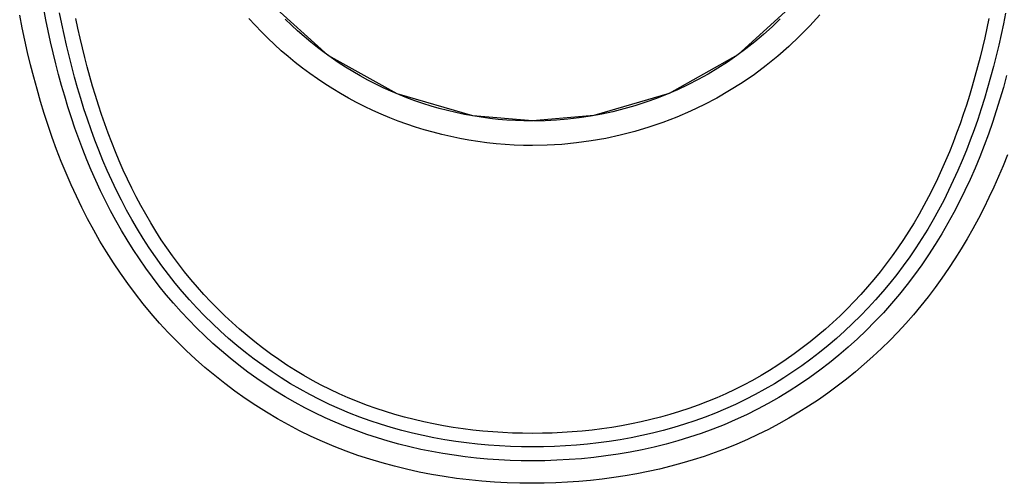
# Model space of a CAD drawing. Header units: millimetres. Extents: x 6 to 204, y 6 to 291.
# Tile 31 of 43: x 126 to 139, y 209 to 215. Entities that reach past the tile are written whole.
import ezdxf

# ---------------------------------------------------------------- set-up
doc = ezdxf.new("R2010")
doc.units = ezdxf.units.MM
doc.header["$LTSCALE"] = 19.36
doc.layers.get('0').update_dxf_attribs({"linetype": 'CONTINUOUS'})

msp = doc.modelspace()

# ---------------------------------------------------------------- linework, layer by layer
at = {"color": 7}
for p, q in [((129.9853, 214.4965), (129.2037, 215.2014)), ((136.2222, 215.2112), (135.4448, 214.5058)), ((129.0093, 214.9016), (128.9272, 214.9919)), ((129.4927, 214.902), (129.4106, 214.9816)), ((136.0116, 214.9864), (135.9023, 214.881)), ((136.5395, 215.0412), (136.4074, 214.8946)), ((129.0936, 214.8133), (129.0093, 214.9016)), ((129.18, 214.7272), (129.0936, 214.8133)), ((129.5767, 214.8245), (129.4927, 214.902)), ((129.6625, 214.749), (129.5767, 214.8245)), ((135.9023, 214.881), (135.7895, 214.7792)), ((136.4074, 214.8946), (136.2697, 214.7534)), ((129.2684, 214.6432), (129.18, 214.7272)), ((129.7502, 214.6757), (129.6625, 214.749)), ((129.8397, 214.6045), (129.7502, 214.6757)), ((135.6735, 214.6811), (135.5544, 214.5868)), ((135.7895, 214.7792), (135.6735, 214.6811)), ((136.2697, 214.7534), (136.1265, 214.6177)), ((129.3589, 214.5614), (129.2684, 214.6432)), ((129.4513, 214.4818), (129.3589, 214.5614)), ((129.9308, 214.5355), (129.8397, 214.6045)), ((135.5544, 214.5868), (135.4322, 214.4964)), ((136.1265, 214.6177), (135.9781, 214.4879)), ((129.5456, 214.4045), (129.4513, 214.4818)), ((130.0237, 214.4688), (129.9308, 214.5355)), ((130.9033, 213.9854), (129.9853, 214.4965)), ((130.1181, 214.4045), (130.0237, 214.4688)), ((135.4448, 214.5058), (134.5302, 213.9925)), ((135.4322, 214.4964), (135.3072, 214.4101)), ((135.9781, 214.4879), (135.8247, 214.3639))]:
    msp.add_line(p, q, dxfattribs=at)
for p, q in [((126.2202, 214.9725), (126.1918, 215.1194)), ((125.9029, 214.8679), (125.87, 215.0335)), ((126.2504, 214.8259), (126.2202, 214.9725)), ((126.4317, 214.921), (126.403, 215.0647)), ((126.6473, 214.8599), (126.6202, 214.9895)), ((138.794, 214.9907), (138.7668, 214.8611)), ((139.0171, 215.0639), (138.9883, 214.9202)), ((125.938, 214.7027), (125.9029, 214.8679)), ((126.2822, 214.6796), (126.2504, 214.8259)), ((126.4621, 214.7776), (126.4317, 214.921)), ((126.6759, 214.7305), (126.6473, 214.8599)), ((138.7668, 214.8611), (138.7382, 214.7318)), ((138.9883, 214.9202), (138.9577, 214.7768)), ((125.9753, 214.538), (125.938, 214.7027)), ((126.3159, 214.5337), (126.2822, 214.6796)), ((126.4943, 214.6346), (126.4621, 214.7776)), ((126.7059, 214.6015), (126.6759, 214.7305)), ((138.7382, 214.7318), (138.7081, 214.6028)), ((138.9577, 214.7768), (138.9255, 214.6338)), ((126.5282, 214.492), (126.4943, 214.6346)), ((126.7374, 214.4728), (126.7059, 214.6015)), ((138.7081, 214.6028), (138.6765, 214.4741)), ((138.9255, 214.6338), (138.8914, 214.4912)), ((126.0149, 214.3738), (125.9753, 214.538)), ((126.3514, 214.3882), (126.3159, 214.5337)), ((126.564, 214.3497), (126.5282, 214.492)), ((126.7705, 214.3444), (126.7374, 214.4728)), ((138.6765, 214.4741), (138.6434, 214.3457)), ((138.8914, 214.4912), (138.8555, 214.3489)), ((126.0568, 214.2102), (126.0149, 214.3738)), ((126.3888, 214.2431), (126.3514, 214.3882)), ((126.6018, 214.2079), (126.564, 214.3497)), ((126.8051, 214.2164), (126.7705, 214.3444)), ((129.6417, 214.3295), (129.5456, 214.4045)), ((129.7396, 214.2568), (129.6417, 214.3295)), ((130.2141, 214.3424), (130.1181, 214.4045)), ((130.3115, 214.2827), (130.2141, 214.3424)), ((130.4104, 214.2255), (130.3115, 214.2827)), ((135.1794, 214.3278), (135.049, 214.2497)), ((135.3072, 214.4101), (135.1794, 214.3278)), ((135.8247, 214.3639), (135.6665, 214.246)), ((138.6434, 214.3457), (138.6087, 214.2178)), ((138.8555, 214.3489), (138.8176, 214.2072)), ((126.1012, 214.0471), (126.0568, 214.2102)), ((126.4283, 214.0985), (126.3888, 214.2431)), ((126.6415, 214.0667), (126.6018, 214.2079)), ((126.8414, 214.0889), (126.8051, 214.2164)), ((129.8393, 214.1865), (129.7396, 214.2568)), ((129.9406, 214.1187), (129.8393, 214.1865)), ((130.5107, 214.1706), (130.4104, 214.2255)), ((130.6123, 214.1182), (130.5107, 214.1706)), ((134.916, 214.1759), (134.7807, 214.1064)), ((135.049, 214.2497), (134.916, 214.1759)), ((135.6665, 214.246), (135.5039, 214.1343)), ((138.6087, 214.2178), (138.5723, 214.0903)), ((138.8176, 214.2072), (138.7778, 214.0659)), ((139.0304, 214.2298), (138.987, 214.0722)), ((126.1481, 213.8847), (126.1012, 214.0471)), ((126.4697, 213.9544), (126.4283, 214.0985)), ((126.6833, 213.926), (126.6415, 214.0667)), ((126.8795, 213.9619), (126.8414, 214.0889)), ((130.0435, 214.0533), (129.9406, 214.1187)), ((130.148, 213.9905), (130.0435, 214.0533)), ((130.7152, 214.0683), (130.6123, 214.1182)), ((130.8192, 214.021), (130.7152, 214.0683)), ((130.9244, 213.9761), (130.8192, 214.021)), ((134.6432, 214.0413), (134.5035, 213.9808)), ((134.7807, 214.1064), (134.6432, 214.0413)), ((135.3371, 214.0291), (135.1662, 213.9303)), ((135.5039, 214.1343), (135.3371, 214.0291)), ((138.5723, 214.0903), (138.5343, 213.9633)), ((138.7778, 214.0659), (138.7359, 213.9252)), ((138.987, 214.0722), (138.9412, 213.9153)), ((126.5133, 213.811), (126.4697, 213.9544)), ((126.7271, 213.786), (126.6833, 213.926)), ((126.9192, 213.8355), (126.8795, 213.9619)), ((130.2539, 213.9302), (130.148, 213.9905)), ((130.3613, 213.8724), (130.2539, 213.9302)), ((131.9114, 213.6924), (130.9033, 213.9854)), ((131.0307, 213.9339), (130.9244, 213.9761)), ((131.138, 213.8942), (131.0307, 213.9339)), ((131.2463, 213.8572), (131.138, 213.8942)), ((134.5302, 213.9925), (133.5243, 213.6958)), ((134.3619, 213.9249), (134.2185, 213.8737)), ((134.5035, 213.9808), (134.3619, 213.9249)), ((135.1662, 213.9303), (134.9916, 213.8383)), ((138.5343, 213.9633), (138.4945, 213.8369)), ((138.7359, 213.9252), (138.6919, 213.7852)), ((138.9412, 213.9153), (138.8928, 213.7591)), ((126.1976, 213.723), (126.1481, 213.8847)), ((126.5591, 213.6683), (126.5133, 213.811)), ((126.7732, 213.6467), (126.7271, 213.786)), ((126.9608, 213.7097), (126.9192, 213.8355)), ((130.4701, 213.8173), (130.3613, 213.8724)), ((130.5801, 213.7648), (130.4701, 213.8173)), ((130.6914, 213.7149), (130.5801, 213.7648)), ((131.3554, 213.8229), (131.2463, 213.8572)), ((131.4654, 213.7912), (131.3554, 213.8229)), ((131.5761, 213.7623), (131.4654, 213.7912)), ((131.6876, 213.7361), (131.5761, 213.7623)), ((133.927, 213.7853), (133.7793, 213.7482)), ((134.0735, 213.8271), (133.927, 213.7853)), ((134.2185, 213.8737), (134.0735, 213.8271)), ((134.9916, 213.8383), (134.8134, 213.7531)), ((138.4945, 213.8369), (138.4529, 213.7111)), ((138.6919, 213.7852), (138.6458, 213.646)), ((138.8928, 213.7591), (138.8417, 213.6038)), ((126.2499, 213.5622), (126.1976, 213.723)), ((126.6072, 213.5263), (126.5591, 213.6683)), ((126.8214, 213.5082), (126.7732, 213.6467)), ((127.0042, 213.5845), (126.9608, 213.7097)), ((130.8039, 213.6677), (130.6914, 213.7149)), ((130.9175, 213.6233), (130.8039, 213.6677)), ((131.0322, 213.5816), (130.9175, 213.6233)), ((131.7996, 213.7126), (131.6876, 213.7361)), ((131.9122, 213.6918), (131.7996, 213.7126)), ((132.708, 213.6242), (131.9114, 213.6924)), ((132.0252, 213.6738), (131.9122, 213.6918)), ((132.1385, 213.6585), (132.0252, 213.6738)), ((132.2522, 213.6459), (132.1385, 213.6585)), ((132.366, 213.6362), (132.2522, 213.6459)), ((132.48, 213.6292), (132.366, 213.6362)), ((132.594, 213.625), (132.48, 213.6292)), ((132.708, 213.6236), (132.594, 213.625)), ((133.5243, 213.6958), (132.708, 213.6242)), ((132.8776, 213.6267), (132.7265, 213.6236)), ((133.0288, 213.6348), (132.8776, 213.6267)), ((133.1799, 213.6477), (133.0288, 213.6348)), ((133.3307, 213.6656), (133.1799, 213.6477)), ((133.481, 213.6883), (133.3307, 213.6656)), ((133.6306, 213.7158), (133.481, 213.6883)), ((133.7793, 213.7482), (133.6306, 213.7158)), ((134.632, 213.6749), (134.4475, 213.6039)), ((134.8134, 213.7531), (134.632, 213.6749)), ((138.4529, 213.7111), (138.4094, 213.5859)), ((138.6458, 213.646), (138.5974, 213.5075)), ((126.3049, 213.4024), (126.2499, 213.5622)), ((126.6576, 213.3852), (126.6072, 213.5263)), ((126.872, 213.3706), (126.8214, 213.5082)), ((127.0495, 213.46), (127.0042, 213.5845)), ((131.1479, 213.5427), (131.0322, 213.5816)), ((131.2645, 213.5065), (131.1479, 213.5427)), ((131.3819, 213.4733), (131.2645, 213.5065)), ((134.2604, 213.5401), (134.0709, 213.4836)), ((134.4475, 213.6039), (134.2604, 213.5401)), ((138.4094, 213.5859), (138.3641, 213.4615)), ((138.5974, 213.5075), (138.5467, 213.3698)), ((138.8417, 213.6038), (138.7879, 213.4495)), ((126.3628, 213.2436), (126.3049, 213.4024)), ((126.7103, 213.245), (126.6576, 213.3852)), ((126.9249, 213.2339), (126.872, 213.3706)), ((127.0968, 213.3363), (127.0495, 213.46)), ((131.5002, 213.4428), (131.3819, 213.4733)), ((131.6191, 213.4152), (131.5002, 213.4428)), ((131.7387, 213.3905), (131.6191, 213.4152)), ((131.8588, 213.3687), (131.7387, 213.3905)), ((131.9794, 213.3497), (131.8588, 213.3687)), ((133.6863, 213.3927), (133.4919, 213.3584)), ((133.8794, 213.4344), (133.6863, 213.3927)), ((134.0709, 213.4836), (133.8794, 213.4344)), ((138.3641, 213.4615), (138.3168, 213.3377)), ((138.5467, 213.3698), (138.4937, 213.2331)), ((138.7879, 213.4495), (138.7313, 213.2962)), ((126.4237, 213.086), (126.3628, 213.2436)), ((126.7656, 213.1058), (126.7103, 213.245)), ((126.9802, 213.0981), (126.9249, 213.2339)), ((127.146, 213.2133), (127.0968, 213.3363)), ((132.1004, 213.3336), (131.9794, 213.3497)), ((132.2216, 213.3204), (132.1004, 213.3336)), ((132.3431, 213.3102), (132.2216, 213.3204)), ((132.4647, 213.3028), (132.3431, 213.3102)), ((132.5863, 213.2984), (132.4647, 213.3028)), ((132.7079, 213.2969), (132.5863, 213.2984)), ((132.9041, 213.3008), (132.7079, 213.2969)), ((133.1004, 213.3124), (132.9041, 213.3008)), ((133.2965, 213.3316), (133.1004, 213.3124)), ((133.4919, 213.3584), (133.2965, 213.3316)), ((138.3168, 213.3377), (138.2676, 213.2148)), ((138.4937, 213.2331), (138.4383, 213.0974)), ((138.7313, 213.2962), (138.6718, 213.1441)), ((126.8234, 212.9677), (126.7656, 213.1058)), ((127.038, 212.9634), (126.9802, 213.0981)), ((127.1973, 213.0913), (127.146, 213.2133)), ((138.2676, 213.2148), (138.2163, 213.0928)), ((138.6718, 213.1441), (138.6092, 212.9931)), ((139.0402, 213.1716), (138.9828, 213.0276)), ((126.4877, 212.9296), (126.4237, 213.086)), ((126.8838, 212.8308), (126.8234, 212.9677)), ((127.2506, 212.9701), (127.1973, 213.0913)), ((127.3061, 212.8499), (127.2506, 212.9701)), ((138.163, 212.9716), (138.1075, 212.8514)), ((138.2163, 213.0928), (138.163, 212.9716)), ((138.4383, 213.0974), (138.3804, 212.9627)), ((138.6092, 212.9931), (138.5434, 212.8435)), ((138.9828, 213.0276), (138.9228, 212.8846)), ((126.5549, 212.7745), (126.4877, 212.9296)), ((127.0983, 212.8299), (127.038, 212.9634)), ((127.3638, 212.7307), (127.3061, 212.8499)), ((138.1075, 212.8514), (138.0499, 212.7322)), ((138.3804, 212.9627), (138.32, 212.8292)), ((138.5434, 212.8435), (138.4745, 212.6953)), ((138.9228, 212.8846), (138.8602, 212.7427)), ((126.6253, 212.6209), (126.5549, 212.7745)), ((126.9468, 212.695), (126.8838, 212.8308)), ((127.1611, 212.6975), (127.0983, 212.8299)), ((127.4237, 212.6126), (127.3638, 212.7307)), ((138.0499, 212.7322), (137.99, 212.6141)), ((138.32, 212.8292), (138.257, 212.6968)), ((138.8602, 212.7427), (138.7948, 212.602)), ((126.699, 212.4688), (126.6253, 212.6209)), ((127.0126, 212.5606), (126.9468, 212.695)), ((127.2267, 212.5664), (127.1611, 212.6975)), ((127.4858, 212.4957), (127.4237, 212.6126)), ((137.99, 212.6141), (137.9279, 212.4972)), ((138.257, 212.6968), (138.1914, 212.5658)), ((138.4745, 212.6953), (138.4022, 212.5486)), ((138.7948, 212.602), (138.7265, 212.4626)), ((126.7762, 212.3183), (126.699, 212.4688)), ((127.0812, 212.4275), (127.0126, 212.5606)), ((127.2949, 212.4367), (127.2267, 212.5664)), ((127.5504, 212.3801), (127.4858, 212.4957)), ((137.9279, 212.4972), (137.8635, 212.3816)), ((138.1914, 212.5658), (138.123, 212.4361)), ((138.4022, 212.5486), (138.3267, 212.4034)), ((138.7265, 212.4626), (138.6554, 212.3246)), ((126.8568, 212.1696), (126.7762, 212.3183)), ((127.1525, 212.2959), (127.0812, 212.4275)), ((127.3659, 212.3086), (127.2949, 212.4367)), ((127.6173, 212.2659), (127.5504, 212.3801)), ((137.8635, 212.3816), (137.7967, 212.2673)), ((138.123, 212.4361), (138.0519, 212.308)), ((138.3267, 212.4034), (138.2478, 212.2601)), ((138.6554, 212.3246), (138.5814, 212.188)), ((127.2266, 212.1659), (127.1525, 212.2959)), ((127.4398, 212.1821), (127.3659, 212.3086)), ((127.5166, 212.0573), (127.4398, 212.1821)), ((127.6866, 212.1531), (127.6173, 212.2659)), ((137.7967, 212.2673), (137.7275, 212.1544)), ((137.978, 212.1815), (137.9011, 212.0567)), ((138.0519, 212.308), (137.978, 212.1815)), ((138.2478, 212.2601), (138.1655, 212.1186)), ((138.5814, 212.188), (138.5045, 212.053)), ((126.9408, 212.0227), (126.8568, 212.1696)), ((127.3036, 212.0375), (127.2266, 212.1659)), ((127.5963, 211.9344), (127.5166, 212.0573)), ((127.7584, 212.0418), (127.6866, 212.1531)), ((137.7275, 212.1544), (137.6558, 212.0431)), ((137.9011, 212.0567), (137.8213, 211.9338)), ((138.1655, 212.1186), (138.08, 211.979)), ((138.5045, 212.053), (138.4248, 211.9196)), ((127.0283, 211.8778), (126.9408, 212.0227)), ((127.3834, 211.9109), (127.3036, 212.0375)), ((127.679, 211.8134), (127.5963, 211.9344)), ((127.8326, 211.9322), (127.7584, 212.0418)), ((127.9091, 211.8241), (127.8326, 211.9322)), ((137.5818, 211.9333), (137.5053, 211.8252)), ((137.6558, 212.0431), (137.5818, 211.9333)), ((137.8213, 211.9338), (137.7386, 211.8128)), ((138.08, 211.979), (137.9911, 211.8416)), ((138.4248, 211.9196), (138.3422, 211.7879)), ((127.1192, 211.7351), (127.0283, 211.8778)), ((127.466, 211.7862), (127.3834, 211.9109)), ((127.5515, 211.6634), (127.466, 211.7862)), ((127.7645, 211.6944), (127.679, 211.8134)), ((127.9881, 211.7178), (127.9091, 211.8241)), ((137.5053, 211.8252), (137.4264, 211.7189)), ((137.7386, 211.8128), (137.653, 211.6938)), ((137.9911, 211.8416), (137.8988, 211.7064)), ((138.3422, 211.7879), (138.2568, 211.6581)), ((127.2134, 211.5945), (127.1192, 211.7351)), ((127.6398, 211.5427), (127.5515, 211.6634)), ((127.8529, 211.5774), (127.7645, 211.6944)), ((128.0694, 211.6133), (127.9881, 211.7178)), ((137.4264, 211.7189), (137.3452, 211.6143)), ((137.653, 211.6938), (137.5646, 211.5768)), ((137.8988, 211.7064), (137.8032, 211.5736)), ((138.2568, 211.6581), (138.1685, 211.5303)), ((127.3111, 211.4563), (127.2134, 211.5945)), ((127.731, 211.424), (127.6398, 211.5427)), ((127.944, 211.4627), (127.8529, 211.5774)), ((128.153, 211.5106), (128.0694, 211.6133)), ((137.3452, 211.6143), (137.2617, 211.5116)), ((137.5646, 211.5768), (137.4734, 211.4621)), ((137.8032, 211.5736), (137.7042, 211.4432)), ((138.1685, 211.5303), (138.0774, 211.4045)), ((127.4122, 211.3205), (127.3111, 211.4563)), ((127.825, 211.3074), (127.731, 211.424)), ((128.0379, 211.3501), (127.944, 211.4627)), ((128.239, 211.4099), (128.153, 211.5106)), ((128.3271, 211.3111), (128.239, 211.4099)), ((137.1758, 211.4108), (137.0876, 211.312)), ((137.2617, 211.5116), (137.1758, 211.4108)), ((137.4734, 211.4621), (137.3795, 211.3496)), ((137.7042, 211.4432), (137.6019, 211.3155)), ((138.0774, 211.4045), (137.9835, 211.281)), ((127.5166, 211.1874), (127.4122, 211.3205)), ((127.9219, 211.1931), (127.825, 211.3074)), ((128.1345, 211.2398), (128.0379, 211.3501)), ((128.4175, 211.2143), (128.3271, 211.3111)), ((137.0876, 211.312), (136.9972, 211.2153)), ((137.3795, 211.3496), (137.2828, 211.2394)), ((137.6019, 211.3155), (137.4962, 211.1904)), ((137.9835, 211.281), (137.8868, 211.1596)), ((127.6245, 211.0569), (127.5166, 211.1874)), ((128.0215, 211.081), (127.9219, 211.1931)), ((128.2336, 211.1319), (128.1345, 211.2398)), ((128.3354, 211.0264), (128.2336, 211.1319)), ((128.5101, 211.1196), (128.4175, 211.2143)), ((136.9972, 211.2153), (136.9046, 211.1206)), ((137.1835, 211.1315), (137.0817, 211.0261)), ((137.2828, 211.2394), (137.1835, 211.1315)), ((137.4962, 211.1904), (137.3872, 211.0682)), ((137.8868, 211.1596), (137.7872, 211.0407)), ((127.7357, 210.9293), (127.6245, 211.0569)), ((128.1239, 210.9713), (128.0215, 211.081)), ((128.4396, 210.9234), (128.3354, 211.0264)), ((128.6048, 211.027), (128.5101, 211.1196)), ((128.7016, 210.9367), (128.6048, 211.027)), ((136.8099, 211.028), (136.7132, 210.9376)), ((136.9046, 211.1206), (136.8099, 211.028)), ((137.0817, 211.0261), (136.9773, 210.9232)), ((137.3872, 211.0682), (137.2749, 210.949)), ((137.7872, 211.0407), (137.6849, 210.9242)), ((127.8503, 210.8046), (127.7357, 210.9293)), ((128.229, 210.8641), (128.1239, 210.9713)), ((128.5464, 210.823), (128.4396, 210.9234)), ((128.8004, 210.8485), (128.7016, 210.9367)), ((136.7132, 210.9376), (136.6144, 210.8494)), ((136.9773, 210.9232), (136.8704, 210.8229)), ((137.2749, 210.949), (137.1594, 210.8328)), ((137.6849, 210.9242), (137.5797, 210.8103)), ((127.9682, 210.6829), (127.8503, 210.8046)), ((128.3367, 210.7594), (128.229, 210.8641)), ((128.4469, 210.6574), (128.3367, 210.7594)), ((128.6555, 210.7253), (128.5464, 210.823)), ((128.9013, 210.7627), (128.8004, 210.8485)), ((129.0041, 210.6792), (128.9013, 210.7627)), ((136.5136, 210.7635), (136.4109, 210.6799)), ((136.6144, 210.8494), (136.5136, 210.7635)), ((136.8704, 210.8229), (136.7612, 210.7251)), ((137.1594, 210.8328), (137.0409, 210.7196)), ((137.5797, 210.8103), (137.4719, 210.699)), ((128.0892, 210.5644), (127.9682, 210.6829)), ((128.5596, 210.5581), (128.4469, 210.6574)), ((128.7671, 210.6302), (128.6555, 210.7253)), ((128.8809, 210.5379), (128.7671, 210.6302)), ((129.1088, 210.5982), (129.0041, 210.6792)), ((136.4109, 210.6799), (136.3063, 210.5987)), ((136.6496, 210.63), (136.5358, 210.5377)), ((136.7612, 210.7251), (136.6496, 210.63)), ((136.9193, 210.6098), (136.7949, 210.5032)), ((137.0409, 210.7196), (136.9193, 210.6098)), ((137.4719, 210.699), (137.3614, 210.5904)), ((128.2133, 210.4491), (128.0892, 210.5644)), ((128.6747, 210.4615), (128.5596, 210.5581)), ((128.9971, 210.4485), (128.8809, 210.5379)), ((129.2154, 210.5196), (129.1088, 210.5982)), ((129.3238, 210.4435), (129.2154, 210.5196)), ((136.1998, 210.52), (136.0915, 210.4439)), ((136.3063, 210.5987), (136.1998, 210.52)), ((136.5358, 210.5377), (136.4197, 210.4482)), ((136.7949, 210.5032), (136.6677, 210.4)), ((137.2484, 210.4844), (137.1328, 210.3812)), ((137.3614, 210.5904), (137.2484, 210.4844)), ((128.3405, 210.3371), (128.2133, 210.4491)), ((128.7921, 210.3679), (128.6747, 210.4615)), ((128.9117, 210.2772), (128.7921, 210.3679)), ((129.1154, 210.362), (128.9971, 210.4485)), ((129.2359, 210.2785), (129.1154, 210.362)), ((129.4341, 210.3701), (129.3238, 210.4435)), ((129.546, 210.2993), (129.4341, 210.3701)), ((135.9814, 210.3703), (135.8695, 210.2995)), ((136.0915, 210.4439), (135.9814, 210.3703)), ((136.3013, 210.3617), (136.1808, 210.2782)), ((136.4197, 210.4482), (136.3013, 210.3617)), ((136.6677, 210.4), (136.5378, 210.3003)), ((137.1328, 210.3812), (137.0148, 210.2807)), ((128.4705, 210.2286), (128.3405, 210.3371)), ((128.6033, 210.1235), (128.4705, 210.2286)), ((129.0336, 210.1895), (128.9117, 210.2772)), ((129.3585, 210.1982), (129.2359, 210.2785)), ((129.6597, 210.2313), (129.546, 210.2993)), ((129.7749, 210.166), (129.6597, 210.2313)), ((135.7558, 210.2314), (135.6406, 210.1662)), ((135.8695, 210.2995), (135.7558, 210.2314)), ((136.1808, 210.2782), (136.0582, 210.1978)), ((136.5378, 210.3003), (136.4053, 210.2042)), ((137.0148, 210.2807), (136.8945, 210.1831)), ((128.7388, 210.022), (128.6033, 210.1235)), ((129.1575, 210.105), (129.0336, 210.1895)), ((129.2835, 210.0238), (129.1575, 210.105)), ((129.4831, 210.121), (129.3585, 210.1982)), ((129.6097, 210.0471), (129.4831, 210.121)), ((129.8918, 210.1036), (129.7749, 210.166)), ((130.0101, 210.0441), (129.8918, 210.1036)), ((135.5238, 210.1038), (135.4054, 210.0443)), ((135.6406, 210.1662), (135.5238, 210.1038)), ((135.9336, 210.1207), (135.8069, 210.0468)), ((136.0582, 210.1978), (135.9336, 210.1207)), ((136.2703, 210.1118), (136.1328, 210.0231)), ((136.4053, 210.2042), (136.2703, 210.1118)), ((136.7719, 210.0883), (136.6471, 209.9965)), ((136.8945, 210.1831), (136.7719, 210.0883)), ((128.8769, 209.9242), (128.7388, 210.022)), ((129.4114, 209.9458), (129.2835, 210.0238)), ((129.7382, 209.9765), (129.6097, 210.0471)), ((129.8685, 209.9093), (129.7382, 209.9765)), ((130.1298, 209.9876), (130.0101, 210.0441)), ((130.2509, 209.934), (130.1298, 209.9876)), ((135.2857, 209.9877), (135.1646, 209.9342)), ((135.4054, 210.0443), (135.2857, 209.9877)), ((135.6784, 209.9763), (135.548, 209.9092)), ((135.8069, 210.0468), (135.6784, 209.9763)), ((136.1328, 210.0231), (135.9931, 209.9383)), ((136.6471, 209.9965), (136.52, 209.9077)), ((129.0176, 209.8301), (128.8769, 209.9242)), ((129.1606, 209.74), (129.0176, 209.8301)), ((129.5413, 209.8711), (129.4114, 209.9458)), ((129.673, 209.7999), (129.5413, 209.8711)), ((130.0004, 209.8456), (129.8685, 209.9093)), ((130.134, 209.7854), (130.0004, 209.8456)), ((130.3733, 209.8836), (130.2509, 209.934)), ((130.4968, 209.8361), (130.3733, 209.8836)), ((130.6215, 209.7916), (130.4968, 209.8361)), ((134.9187, 209.8362), (134.794, 209.7917)), ((135.0423, 209.8837), (134.9187, 209.8362)), ((135.1646, 209.9342), (135.0423, 209.8837)), ((135.416, 209.8455), (135.2823, 209.7854)), ((135.548, 209.9092), (135.416, 209.8455)), ((135.8511, 209.8575), (135.707, 209.7806)), ((135.9931, 209.9383), (135.8511, 209.8575)), ((136.3909, 209.8221), (136.2596, 209.7398)), ((136.52, 209.9077), (136.3909, 209.8221)), ((129.306, 209.6538), (129.1606, 209.74)), ((129.8064, 209.7321), (129.673, 209.7999)), ((129.9415, 209.6677), (129.8064, 209.7321)), ((130.2692, 209.7288), (130.134, 209.7854)), ((130.4057, 209.6758), (130.2692, 209.7288)), ((130.7473, 209.75), (130.6215, 209.7916)), ((130.874, 209.7114), (130.7473, 209.75)), ((131.0017, 209.6757), (130.874, 209.7114)), ((134.5416, 209.7115), (134.414, 209.6757)), ((134.6683, 209.7501), (134.5416, 209.7115)), ((134.794, 209.7917), (134.6683, 209.7501)), ((135.1471, 209.7288), (135.0105, 209.6758)), ((135.2823, 209.7854), (135.1471, 209.7288)), ((135.5609, 209.7078), (135.4128, 209.6392)), ((135.707, 209.7806), (135.5609, 209.7078)), ((136.2596, 209.7398), (136.1263, 209.6607)), ((129.4536, 209.5716), (129.306, 209.6538)), ((129.6033, 209.4935), (129.4536, 209.5716)), ((130.0782, 209.6068), (129.9415, 209.6677)), ((130.2164, 209.5495), (130.0782, 209.6068)), ((130.5437, 209.6263), (130.4057, 209.6758)), ((130.6828, 209.5803), (130.5437, 209.6263)), ((130.8231, 209.5378), (130.6828, 209.5803)), ((131.1301, 209.6428), (131.0017, 209.6757)), ((131.2593, 209.6127), (131.1301, 209.6428)), ((131.3892, 209.5854), (131.2593, 209.6127)), ((131.5196, 209.5609), (131.3892, 209.5854)), ((131.6506, 209.5391), (131.5196, 209.5609)), ((133.8961, 209.5608), (133.7651, 209.539)), ((134.0265, 209.5854), (133.8961, 209.5608)), ((134.1564, 209.6127), (134.0265, 209.5854)), ((134.2855, 209.6428), (134.1564, 209.6127)), ((134.414, 209.6757), (134.2855, 209.6428)), ((134.7334, 209.5804), (134.593, 209.5378)), ((134.8726, 209.6264), (134.7334, 209.5804)), ((135.0105, 209.6758), (134.8726, 209.6264)), ((135.2628, 209.5747), (135.1111, 209.5145)), ((135.4128, 209.6392), (135.2628, 209.5747)), ((135.9911, 209.585), (135.854, 209.5126)), ((136.1263, 209.6607), (135.9911, 209.585)), ((129.7551, 209.4195), (129.6033, 209.4935)), ((130.356, 209.4957), (130.2164, 209.5495)), ((130.497, 209.4454), (130.356, 209.4957)), ((130.6392, 209.3986), (130.497, 209.4454)), ((130.9645, 209.4986), (130.8231, 209.5378)), ((131.1068, 209.4628), (130.9645, 209.4986)), ((131.25, 209.4303), (131.1068, 209.4628)), ((131.3939, 209.4011), (131.25, 209.4303)), ((131.782, 209.5199), (131.6506, 209.5391)), ((131.9138, 209.5035), (131.782, 209.5199)), ((132.0459, 209.4896), (131.9138, 209.5035)), ((132.1781, 209.4783), (132.0459, 209.4896)), ((132.3106, 209.4696), (132.1781, 209.4783)), ((132.443, 209.4635), (132.3106, 209.4696)), ((132.5755, 209.4598), (132.443, 209.4635)), ((132.7079, 209.4585), (132.5755, 209.4598)), ((132.8403, 209.4598), (132.7079, 209.4585)), ((132.9727, 209.4634), (132.8403, 209.4598)), ((133.1052, 209.4696), (132.9727, 209.4634)), ((133.2376, 209.4783), (133.1052, 209.4696)), ((133.3699, 209.4896), (133.2376, 209.4783)), ((133.5019, 209.5034), (133.3699, 209.4896)), ((133.6337, 209.5199), (133.5019, 209.5034)), ((133.7651, 209.539), (133.6337, 209.5199)), ((134.1661, 209.4303), (134.0222, 209.4011)), ((134.3093, 209.4628), (134.1661, 209.4303)), ((134.4517, 209.4986), (134.3093, 209.4628)), ((134.593, 209.5378), (134.4517, 209.4986)), ((134.9577, 209.4585), (134.8028, 209.4067)), ((135.1111, 209.5145), (134.9577, 209.4585)), ((135.7152, 209.4438), (135.5747, 209.3784)), ((135.854, 209.5126), (135.7152, 209.4438)), ((129.9088, 209.3498), (129.7551, 209.4195)), ((130.0644, 209.2843), (129.9088, 209.3498)), ((130.7825, 209.3553), (130.6392, 209.3986)), ((130.927, 209.3155), (130.7825, 209.3553)), ((131.0724, 209.2791), (130.927, 209.3155)), ((131.5385, 209.3751), (131.3939, 209.4011)), ((131.6837, 209.3524), (131.5385, 209.3751)), ((131.8293, 209.3328), (131.6837, 209.3524)), ((131.9754, 209.3163), (131.8293, 209.3328)), ((132.1217, 209.3029), (131.9754, 209.3163)), ((132.2682, 209.2925), (132.1217, 209.3029)), ((132.4148, 209.2852), (132.2682, 209.2925)), ((133.1477, 209.2925), (133.0011, 209.2852)), ((133.2943, 209.3029), (133.1477, 209.2925)), ((133.4406, 209.3163), (133.2943, 209.3029)), ((133.5867, 209.3327), (133.4406, 209.3163)), ((133.7323, 209.3523), (133.5867, 209.3327)), ((133.8775, 209.3751), (133.7323, 209.3523)), ((134.0222, 209.4011), (133.8775, 209.3751)), ((134.489, 209.3154), (134.3304, 209.2759)), ((134.6466, 209.359), (134.489, 209.3154)), ((134.8028, 209.4067), (134.6466, 209.359)), ((135.4326, 209.3166), (135.289, 209.2584)), ((135.5747, 209.3784), (135.4326, 209.3166)), ((130.2216, 209.2231), (130.0644, 209.2843)), ((130.3806, 209.1661), (130.2216, 209.2231)), ((130.541, 209.1133), (130.3806, 209.1661)), ((131.2186, 209.2461), (131.0724, 209.2791)), ((131.3657, 209.2164), (131.2186, 209.2461)), ((131.5134, 209.1901), (131.3657, 209.2164)), ((131.6617, 209.167), (131.5134, 209.1901)), ((131.8105, 209.1472), (131.6617, 209.167)), ((132.5614, 209.2808), (132.4148, 209.2852)), ((132.7079, 209.2794), (132.5614, 209.2808)), ((132.8544, 209.2808), (132.7079, 209.2794)), ((133.0011, 209.2852), (132.8544, 209.2808)), ((133.8487, 209.1814), (133.6866, 209.1577)), ((134.01, 209.209), (133.8487, 209.1814)), ((134.1706, 209.2405), (134.01, 209.209)), ((134.3304, 209.2759), (134.1706, 209.2405)), ((135.1441, 209.2038), (134.9978, 209.1527)), ((135.289, 209.2584), (135.1441, 209.2038)), ((130.7028, 209.0648), (130.541, 209.1133)), ((130.8659, 209.0204), (130.7028, 209.0648)), ((131.9597, 209.1305), (131.8105, 209.1472)), ((132.1091, 209.1169), (131.9597, 209.1305)), ((132.2588, 209.1064), (132.1091, 209.1169)), ((132.4086, 209.099), (132.2588, 209.1064)), ((132.5583, 209.0945), (132.4086, 209.099)), ((132.708, 209.093), (132.5583, 209.0945)), ((132.8712, 209.0948), (132.708, 209.093)), ((133.0346, 209.1002), (132.8712, 209.0948)), ((133.198, 209.109), (133.0346, 209.1002)), ((133.3612, 209.1216), (133.198, 209.109)), ((133.5241, 209.1377), (133.3612, 209.1216)), ((133.6866, 209.1577), (133.5241, 209.1377)), ((134.7017, 209.0612), (134.552, 209.0207)), ((134.8503, 209.1052), (134.7017, 209.0612)), ((134.9978, 209.1527), (134.8503, 209.1052)), ((131.0301, 208.9802), (130.8659, 209.0204)), ((131.1953, 208.944), (131.0301, 208.9802)), ((131.3615, 208.9119), (131.1953, 208.944)), ((131.5284, 208.8837), (131.3615, 208.9119)), ((134.0975, 208.9197), (133.9446, 208.8928)), ((134.2498, 208.95), (134.0975, 208.9197)), ((134.4014, 208.9836), (134.2498, 208.95)), ((134.552, 209.0207), (134.4014, 208.9836)), ((131.696, 208.8595), (131.5284, 208.8837)), ((131.8641, 208.8391), (131.696, 208.8595)), ((132.0326, 208.8226), (131.8641, 208.8391)), ((132.2013, 208.8098), (132.0326, 208.8226)), ((132.3702, 208.8007), (132.2013, 208.8098)), ((132.5392, 208.7952), (132.3702, 208.8007)), ((132.708, 208.7934), (132.5392, 208.7952)), ((132.8629, 208.795), (132.708, 208.7934)), ((133.0179, 208.7996), (132.8629, 208.795)), ((133.1729, 208.8072), (133.0179, 208.7996)), ((133.3278, 208.818), (133.1729, 208.8072)), ((133.4825, 208.8319), (133.3278, 208.818)), ((133.637, 208.849), (133.4825, 208.8319)), ((133.791, 208.8693), (133.637, 208.849)), ((133.9446, 208.8928), (133.791, 208.8693))]:
    msp.add_line(p, q)

doc.saveas('drawing.dxf')
